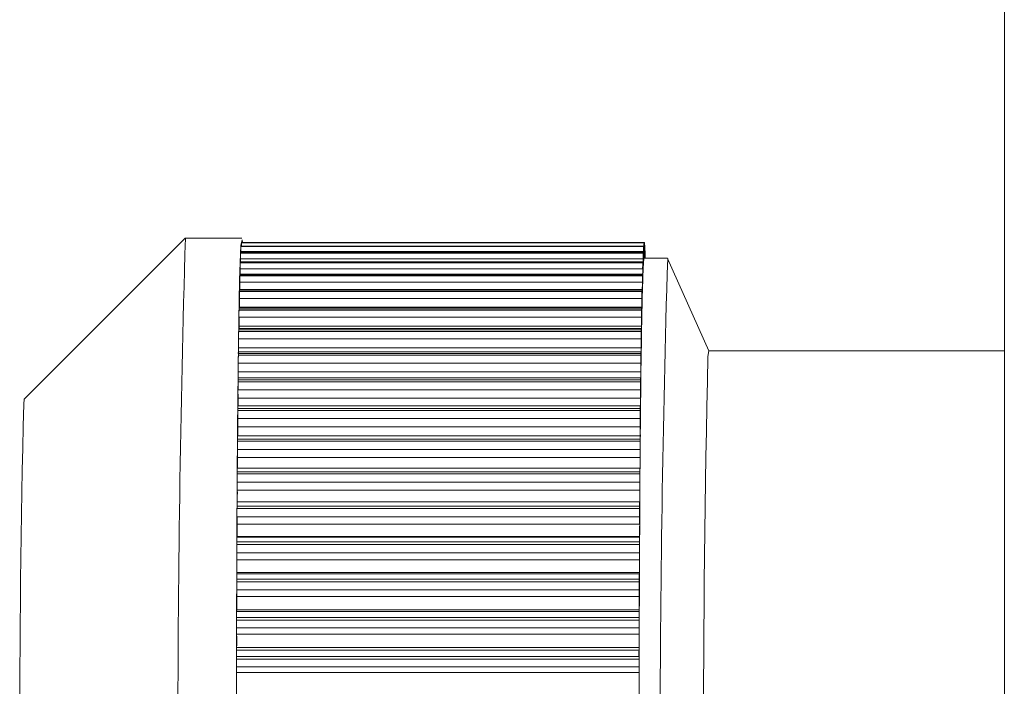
# Model space of a CAD drawing. Header units: millimetres. Extents: x -219 to 1361, y -849 to 661.
# Tile 8 of 73: x -143 to -130, y -766 to -758. Entities that reach past the tile are written whole.
import ezdxf

# ---------------------------------------------------------------- set-up
doc = ezdxf.new("R2010")
doc.units = ezdxf.units.MM

msp = doc.modelspace()

# ---------------------------------------------------------------- linework, layer by layer
at = {"color": 7, "linetype": 'Continuous', "lineweight": 15}
for p, q in [((-130.384, -705.156), (-130.384, -834.756)), ((-140.556, -760.706), (-142.556, -762.706)), ((-139.856, -760.706), (-140.556, -760.706)), ((-134.864, -760.803), (-139.864, -760.803)), ((-139.864, -760.804), (-139.864, -760.803)), ((-134.864, -760.804), (-139.864, -760.804)), ((-139.864, -760.808), (-134.865, -760.808)), ((-134.859, -760.762), (-139.859, -760.762)), ((-139.859, -760.762), (-139.859, -760.762)), ((-134.859, -760.762), (-139.859, -760.762)), ((-139.859, -760.764), (-134.859, -760.764)), ((-134.854, -760.758), (-139.854, -760.758)), ((-134.863, -760.936), (-134.863, -760.846)), ((-134.86, -760.821), (-134.861, -760.921)), ((-134.857, -760.907), (-134.858, -760.811)), ((-134.855, -760.809), (-134.856, -760.905)), ((-134.849, -760.792), (-134.853, -760.792)), ((-134.852, -760.915), (-134.853, -760.816)), ((-134.85, -760.836), (-134.851, -760.928)), ((-134.847, -760.956), (-134.848, -760.859)), ((-134.844, -760.864), (-134.848, -760.864)), ((-139.87, -760.961), (-139.87, -760.999)), ((-134.87, -760.961), (-139.87, -760.961)), ((-134.869, -760.882), (-139.869, -760.882)), ((-134.869, -760.884), (-139.869, -760.884)), ((-139.869, -760.891), (-134.87, -760.891)), ((-139.865, -760.872), (-139.865, -760.882)), ((-134.865, -760.872), (-139.865, -760.872)), ((-134.87, -760.961), (-134.871, -761.068)), ((-134.868, -761.004), (-134.868, -760.919)), ((-134.865, -760.872), (-134.866, -760.976)), ((-134.567, -760.956), (-134.856, -760.956)), ((-134.845, -760.901), (-134.845, -760.956)), ((-134.843, -760.956), (-134.843, -760.941)), ((-134.055, -762.106), (-134.566, -760.958)), ((-139.875, -761.088), (-139.875, -761.153)), ((-134.875, -761.088), (-139.875, -761.088)), ((-134.874, -760.999), (-139.874, -760.999)), ((-134.874, -761.003), (-139.874, -761.003)), ((-139.874, -761.013), (-134.875, -761.013)), ((-134.875, -761.088), (-134.876, -761.197)), ((-134.873, -761.109), (-134.873, -761.03)), ((-134.879, -761.153), (-139.879, -761.153)), ((-134.879, -761.159), (-139.879, -761.159)), ((-139.879, -761.172), (-134.88, -761.172)), ((-134.877, -761.252), (-134.878, -761.178)), ((-134.884, -761.353), (-139.884, -761.353)), ((-134.884, -761.343), (-139.883, -761.343)), ((-139.88, -761.253), (-139.88, -761.343)), ((-134.88, -761.253), (-139.88, -761.253)), ((-134.88, -761.253), (-134.881, -761.362)), ((-139.885, -761.453), (-139.885, -761.564)), ((-134.885, -761.453), (-139.885, -761.453)), ((-139.884, -761.367), (-134.885, -761.367)), ((-134.885, -761.453), (-134.885, -761.564)), ((-134.882, -761.43), (-134.883, -761.363)), ((-134.889, -761.581), (-139.889, -761.581)), ((-139.889, -761.598), (-134.889, -761.598)), ((-134.888, -761.568), (-139.888, -761.568)), ((-139.885, -761.564), (-139.885, -761.568)), ((-134.885, -761.564), (-139.885, -761.564)), ((-134.887, -761.643), (-134.888, -761.584)), ((-139.889, -761.688), (-139.889, -761.799)), ((-134.89, -761.688), (-139.889, -761.688)), ((-134.89, -761.688), (-134.89, -761.799)), ((-134.893, -761.827), (-139.892, -761.827)), ((-134.89, -761.799), (-139.889, -761.799)), ((-134.891, -761.89), (-134.892, -761.838)), ((-139.894, -761.957), (-139.894, -762.067)), ((-134.894, -761.957), (-139.894, -761.957)), ((-134.893, -761.844), (-139.893, -761.844)), ((-139.893, -761.863), (-134.894, -761.863)), ((-134.894, -761.957), (-134.894, -762.067)), ((-134.894, -762.067), (-139.894, -762.067)), ((-134.897, -762.117), (-139.897, -762.117)), ((-134.897, -762.139), (-139.897, -762.139)), ((-139.897, -762.16), (-134.898, -762.16)), ((-134.895, -762.17), (-134.896, -762.125)), ((-134.065, -762.174), (-134.056, -762.106)), ((-130.384, -762.106), (-134.056, -762.106)), ((-139.898, -762.257), (-139.898, -762.366)), ((-134.898, -762.257), (-139.898, -762.257)), ((-134.898, -762.257), (-134.898, -762.366)), ((-134.901, -762.438), (-139.9, -762.438)), ((-134.898, -762.366), (-139.898, -762.366)), ((-134.899, -762.479), (-134.9, -762.443)), ((-134.901, -762.465), (-139.901, -762.465)), ((-139.901, -762.488), (-134.902, -762.488)), ((-139.902, -762.587), (-139.901, -762.694)), ((-134.902, -762.587), (-139.902, -762.587)), ((-134.902, -762.694), (-139.901, -762.694)), ((-134.902, -762.587), (-134.902, -762.694)), ((-142.563, -762.765), (-142.556, -762.706)), ((-134.905, -762.819), (-139.905, -762.819)), ((-134.904, -762.786), (-139.904, -762.786)), ((-134.903, -762.817), (-134.904, -762.79)), ((-139.905, -762.844), (-134.905, -762.844)), ((-139.905, -762.945), (-139.905, -763.049)), ((-134.906, -762.945), (-139.905, -762.945)), ((-134.905, -763.049), (-139.905, -763.049)), ((-134.906, -762.945), (-134.905, -763.049)), ((-134.908, -763.161), (-139.907, -763.161)), ((-134.906, -763.182), (-134.907, -763.163)), ((-134.908, -763.2), (-139.908, -763.2)), ((-139.908, -763.227), (-134.909, -763.227)), ((-139.909, -763.329), (-139.908, -763.43)), ((-134.909, -763.329), (-139.909, -763.329)), ((-134.908, -763.43), (-139.908, -763.43)), ((-134.909, -763.329), (-134.908, -763.43)), ((-134.912, -763.605), (-139.911, -763.605)), ((-139.911, -763.633), (-134.912, -763.633)), ((-134.911, -763.56), (-139.91, -763.56)), ((-134.909, -763.571), (-134.911, -763.56)), ((-139.911, -763.736), (-139.911, -763.833)), ((-134.912, -763.736), (-139.911, -763.736)), ((-134.912, -763.736), (-134.911, -763.833)), ((-134.911, -763.833), (-139.911, -763.833)), ((-134.914, -764.031), (-139.914, -764.031)), ((-139.913, -763.979), (-134.913, -763.979)), ((-134.912, -763.981), (-134.913, -763.979)), ((-139.914, -764.061), (-134.914, -764.061)), ((-139.914, -764.164), (-139.913, -764.256)), ((-134.914, -764.164), (-139.914, -764.164)), ((-134.914, -764.164), (-134.914, -764.256)), ((-134.914, -764.256), (-139.913, -764.256)), ((-139.914, -764.411), (-139.915, -764.418)), ((-134.915, -764.411), (-139.914, -764.411)), ((-134.915, -764.411), (-134.916, -764.418)), ((-134.917, -764.476), (-139.916, -764.476)), ((-139.916, -764.508), (-134.917, -764.508)), ((-139.915, -764.418), (-134.916, -764.418)), ((-139.916, -764.61), (-139.916, -764.697)), ((-134.917, -764.61), (-139.916, -764.61)), ((-134.917, -764.61), (-134.916, -764.697)), ((-134.916, -764.697), (-139.916, -764.697)), ((-139.916, -764.858), (-139.917, -764.873)), ((-139.917, -764.873), (-134.918, -764.873)), ((-134.917, -764.858), (-139.916, -764.858)), ((-134.917, -764.858), (-134.918, -764.873)), ((-134.919, -764.938), (-139.918, -764.938)), ((-139.918, -764.97), (-134.919, -764.97)), ((-139.918, -765.071), (-139.917, -765.153)), ((-134.918, -765.071), (-139.918, -765.071)), ((-134.918, -765.071), (-134.918, -765.153)), ((-134.918, -765.153), (-139.917, -765.153)), ((-139.918, -765.318), (-139.919, -765.342)), ((-139.919, -765.342), (-134.919, -765.342)), ((-134.918, -765.318), (-139.918, -765.318)), ((-134.918, -765.318), (-134.919, -765.342)), ((-134.92, -765.413), (-139.92, -765.413)), ((-139.92, -765.446), (-134.92, -765.446)), ((-139.92, -765.545), (-139.919, -765.621)), ((-134.92, -765.545), (-139.92, -765.545)), ((-134.919, -765.621), (-139.919, -765.621)), ((-134.92, -765.545), (-134.919, -765.621)), ((-139.919, -765.789), (-139.92, -765.822)), ((-139.92, -765.822), (-134.921, -765.822)), ((-134.919, -765.789), (-139.919, -765.789)), ((-134.919, -765.789), (-134.921, -765.822)), ((-134.921, -765.898), (-139.921, -765.898)), ((-139.921, -765.932), (-134.921, -765.932)), ((-134.921, -765.898), (-134.921, -765.932)), ((-139.921, -766.029), (-139.92, -766.098)), ((-134.921, -766.029), (-139.921, -766.029)), ((-134.92, -766.098), (-139.92, -766.098)), ((-134.921, -766.029), (-134.92, -766.098))]:
    msp.add_line(p, q, dxfattribs=at)
at = {"color": 8, "linetype": 'Continuous', "lineweight": 15}
for p, q in [((-134.86, -760.821), (-134.863, -760.821)), ((-134.855, -760.809), (-134.858, -760.809)), ((-134.85, -760.836), (-134.853, -760.836)), ((-134.866, -760.976), (-134.868, -760.976)), ((-134.861, -760.921), (-134.863, -760.921)), ((-134.856, -760.905), (-134.857, -760.905)), ((-134.851, -760.928), (-134.852, -760.928)), ((-134.845, -760.901), (-134.848, -760.901)), ((-134.871, -761.068), (-134.873, -761.068)), ((-134.876, -761.197), (-134.878, -761.197)), ((-134.881, -761.362), (-134.883, -761.362))]:
    msp.add_line(p, q, dxfattribs=at)
at = {"color": 7, "linetype": 'Continuous', "lineweight": 15, "flags": 128}
for points in [[(-139.867, -760.793), (-139.851, -760.725), (-139.847, -760.758)], [(-139.847, -773.45), (-139.861, -773.487), (-139.877, -773.184), (-139.891, -772.528), (-139.904, -771.556), (-139.914, -770.326), (-139.92, -768.909), (-139.923, -767.387), (-139.921, -765.849), (-139.916, -764.384), (-139.908, -763.076), (-139.896, -762.004), (-139.882, -761.227), (-139.867, -760.793)], [(-134.863, -760.846), (-134.863, -760.835), (-134.863, -760.826), (-134.863, -760.818), (-134.864, -760.812), (-134.864, -760.807), (-134.864, -760.804), (-134.864, -760.803), (-134.864, -760.804)], [(-134.849, -760.792), (-134.849, -760.792), (-134.849, -760.793), (-134.849, -760.796), (-134.849, -760.801), (-134.85, -760.808), (-134.85, -760.816), (-134.85, -760.825), (-134.85, -760.836)], [(-134.844, -760.865), (-134.844, -760.864), (-134.844, -760.864), (-134.844, -760.866), (-134.844, -760.87), (-134.844, -760.875), (-134.845, -760.883), (-134.845, -760.891), (-134.845, -760.901)], [(-139.869, -760.884), (-139.869, -760.882), (-139.869, -760.882)], [(-134.868, -760.919), (-134.868, -760.909), (-134.869, -760.9), (-134.869, -760.893), (-134.869, -760.888), (-134.869, -760.884), (-134.869, -760.882), (-134.869, -760.882), (-134.869, -760.884)], [(-134.862, -760.979), (-134.862, -760.979), (-134.862, -760.978), (-134.862, -760.974), (-134.862, -760.97), (-134.862, -760.963), (-134.862, -760.956), (-134.862, -760.947), (-134.863, -760.936)], [(-134.873, -761.03), (-134.873, -761.021), (-134.874, -761.013), (-134.874, -761.007), (-134.874, -761.002), (-134.874, -761), (-134.874, -760.999), (-134.874, -761), (-134.874, -761.003)], [(-134.872, -761.137), (-134.872, -761.139), (-134.872, -761.14), (-134.872, -761.139), (-134.872, -761.136), (-134.872, -761.132), (-134.872, -761.126), (-134.872, -761.118), (-134.873, -761.109)], [(-134.868, -761.004), (-134.867, -761.014), (-134.867, -761.022), (-134.867, -761.029), (-134.867, -761.034), (-134.867, -761.038), (-134.867, -761.04), (-134.867, -761.04), (-134.867, -761.039)], [(-134.878, -761.178), (-134.878, -761.17), (-134.879, -761.163), (-134.879, -761.158), (-134.879, -761.155), (-134.879, -761.153), (-134.879, -761.153), (-134.879, -761.156), (-134.879, -761.159)], [(-139.884, -761.367), (-139.884, -761.365), (-139.884, -761.363), (-139.884, -761.362), (-139.884, -761.36), (-139.884, -761.358), (-139.884, -761.356), (-139.884, -761.354), (-139.884, -761.353)], [(-134.885, -761.367), (-134.884, -761.365), (-134.884, -761.363), (-134.884, -761.362), (-134.884, -761.36), (-134.884, -761.358), (-134.884, -761.356), (-134.884, -761.354), (-134.884, -761.353)], [(-134.883, -761.363), (-134.883, -761.356), (-134.883, -761.35), (-134.883, -761.346), (-134.884, -761.344), (-134.884, -761.343), (-134.884, -761.345), (-134.884, -761.348), (-134.884, -761.353)], [(-134.876, -761.272), (-134.877, -761.275), (-134.877, -761.277), (-134.877, -761.277), (-134.877, -761.275), (-134.877, -761.271), (-134.877, -761.266), (-134.877, -761.26), (-134.877, -761.252)], [(-134.881, -761.442), (-134.881, -761.447), (-134.881, -761.449), (-134.882, -761.45), (-134.882, -761.449), (-134.882, -761.447), (-134.882, -761.443), (-134.882, -761.437), (-134.882, -761.43)], [(-139.889, -761.598), (-139.889, -761.596), (-139.889, -761.594), (-139.889, -761.592), (-139.889, -761.59), (-139.889, -761.588), (-139.889, -761.585), (-139.889, -761.583), (-139.889, -761.581)], [(-134.888, -761.584), (-134.888, -761.577), (-134.888, -761.573), (-134.888, -761.569), (-134.888, -761.568), (-134.888, -761.569), (-134.889, -761.571), (-134.889, -761.575), (-134.889, -761.581)], [(-134.889, -761.598), (-134.889, -761.596), (-134.889, -761.594), (-134.889, -761.592), (-134.889, -761.59), (-134.889, -761.588), (-134.889, -761.585), (-134.889, -761.583), (-134.889, -761.581)], [(-134.886, -761.648), (-134.886, -761.653), (-134.886, -761.657), (-134.886, -761.659), (-134.886, -761.659), (-134.886, -761.658), (-134.887, -761.654), (-134.887, -761.65), (-134.887, -761.643)], [(-139.889, -761.799), (-139.889, -761.825), (-139.889, -761.827)], [(-134.892, -761.838), (-134.892, -761.833), (-134.892, -761.829), (-134.893, -761.827), (-134.893, -761.827), (-134.893, -761.828), (-134.893, -761.832), (-134.893, -761.837), (-134.893, -761.844)], [(-139.893, -761.863), (-139.893, -761.861), (-139.893, -761.858), (-139.893, -761.856), (-139.893, -761.853), (-139.893, -761.851), (-139.893, -761.849), (-139.893, -761.846), (-139.893, -761.844)], [(-134.894, -761.863), (-134.894, -761.861), (-134.893, -761.858), (-134.893, -761.856), (-134.893, -761.853), (-134.893, -761.851), (-134.893, -761.849), (-134.893, -761.846), (-134.893, -761.844)], [(-134.89, -761.887), (-134.89, -761.893), (-134.89, -761.898), (-134.89, -761.901), (-134.891, -761.902), (-134.891, -761.902), (-134.891, -761.9), (-134.891, -761.896), (-134.891, -761.89)], [(-139.894, -762.067), (-139.894, -762.093), (-139.894, -762.117)], [(-134.896, -762.125), (-134.897, -762.121), (-134.897, -762.118), (-134.897, -762.117), (-134.897, -762.118), (-134.897, -762.121), (-134.897, -762.125), (-134.897, -762.131), (-134.897, -762.139)], [(-134.894, -762.158), (-134.894, -762.165), (-134.895, -762.171), (-134.895, -762.175), (-134.895, -762.177), (-134.895, -762.178), (-134.895, -762.177), (-134.895, -762.174), (-134.895, -762.17)], [(-134.9, -762.443), (-134.9, -762.44), (-134.901, -762.438), (-134.901, -762.438), (-134.901, -762.44), (-134.901, -762.444), (-134.901, -762.449), (-134.901, -762.456), (-134.901, -762.465)], [(-134.898, -762.46), (-134.898, -762.468), (-134.898, -762.475), (-134.899, -762.48), (-134.899, -762.483), (-134.899, -762.485), (-134.899, -762.484), (-134.899, -762.483), (-134.899, -762.479)], [(-134.904, -762.79), (-134.904, -762.787), (-134.904, -762.786), (-134.904, -762.788), (-134.905, -762.791), (-134.905, -762.795), (-134.905, -762.802), (-134.905, -762.81), (-134.905, -762.819)], [(-134.902, -762.791), (-134.902, -762.8), (-134.902, -762.807), (-134.902, -762.813), (-134.902, -762.817), (-134.903, -762.82), (-134.903, -762.821), (-134.903, -762.82), (-134.903, -762.817)], [(-134.907, -763.163), (-134.908, -763.161), (-134.908, -763.162), (-134.908, -763.164), (-134.908, -763.168), (-134.908, -763.174), (-134.908, -763.181), (-134.908, -763.19), (-134.908, -763.2)], [(-134.905, -763.148), (-134.905, -763.157), (-134.906, -763.166), (-134.906, -763.172), (-134.906, -763.178), (-134.906, -763.181), (-134.906, -763.183), (-134.906, -763.183), (-134.906, -763.182)], [(-134.908, -763.529), (-134.909, -763.54), (-134.909, -763.549), (-134.909, -763.556), (-134.909, -763.562), (-134.909, -763.567), (-134.909, -763.57), (-134.909, -763.571), (-134.909, -763.571)], [(-139.911, -763.633), (-139.911, -763.63), (-139.911, -763.626), (-139.911, -763.622), (-139.911, -763.619), (-139.911, -763.615), (-139.911, -763.612), (-139.911, -763.608), (-139.911, -763.605)], [(-134.911, -763.56), (-134.911, -763.56), (-134.911, -763.561), (-134.911, -763.564), (-134.911, -763.569), (-134.911, -763.576), (-134.911, -763.584), (-134.911, -763.594), (-134.912, -763.605)], [(-134.912, -763.633), (-134.912, -763.63), (-134.912, -763.626), (-134.912, -763.622), (-134.912, -763.619), (-134.912, -763.615), (-134.912, -763.612), (-134.912, -763.608), (-134.912, -763.605)], [(-139.916, -764.508), (-139.916, -764.504), (-139.916, -764.5), (-139.916, -764.496), (-139.916, -764.492), (-139.916, -764.488), (-139.916, -764.484), (-139.916, -764.48), (-139.916, -764.476)], [(-134.917, -764.508), (-134.917, -764.504), (-134.917, -764.5), (-134.917, -764.496), (-134.917, -764.492), (-134.917, -764.488), (-134.917, -764.484), (-134.917, -764.48), (-134.917, -764.476)], [(-139.918, -764.97), (-139.918, -764.966), (-139.918, -764.962), (-139.918, -764.958), (-139.918, -764.954), (-139.918, -764.95), (-139.918, -764.946), (-139.918, -764.942), (-139.918, -764.938)], [(-134.919, -764.97), (-134.919, -764.966), (-134.919, -764.962), (-134.919, -764.958), (-134.919, -764.954), (-134.919, -764.95), (-134.919, -764.946), (-134.919, -764.942), (-134.919, -764.938)], [(-134.919, -765.716), (-134.919, -765.658), (-134.918, -765.599), (-134.918, -765.541), (-134.918, -765.482), (-134.918, -765.424), (-134.918, -765.366), (-134.918, -765.308), (-134.917, -765.251)], [(-134.92, -766.191), (-134.92, -766.131), (-134.92, -766.071), (-134.919, -766.012), (-134.919, -765.953), (-134.919, -765.893), (-134.919, -765.834), (-134.919, -765.775), (-134.919, -765.716)], [(-134.92, -766.671), (-134.92, -766.61), (-134.92, -766.55), (-134.92, -766.49), (-134.92, -766.43), (-134.92, -766.37), (-134.92, -766.31), (-134.92, -766.25), (-134.92, -766.191)]]:
    msp.add_lwpolyline(points, dxfattribs=at)
at = {"color": 7, "linetype": 'Continuous', "lineweight": 15}
for centre, radius, start, end in [((76.782, -767.106), 217.431, 178.31328, 181.68672), ((-138.006, -760.865), 1.859, 178.2532, 180.2279), ((-138.903, -760.884), 0.964, 175.2072, 175.4631), ((-139.134, -760.798), 0.726, 177.3083, 180.4063), ((-139.808, -760.774), 0.0525, 166.5713, 168.3711), ((-139.822, -760.763), 0.0318, 172.3356, 178.6999), ((-134.634, -760.825), 0.231, 174.801, 175.8693), ((-133.006, -760.865), 1.859, 178.2532, 180.2279), ((-133.568, -760.813), 1.292, 177.8266, 180.3775), ((-135.598, -760.801), 0.74, 359.1953, 3.0067), ((-134.808, -760.774), 0.0525, 166.5713, 168.3711), ((-134.024, -760.799), 0.831, 177.1916, 180.6854), ((-134.86, -760.761), 0.00656, 12.3311, 22.72), ((-136.035, -760.807), 1.182, 359.5665, 2.2885), ((-135.475, -760.854), 0.629, 5.2686, 5.612), ((-136.579, -760.851), 1.732, 359.7419, 1.8209), ((-137.296, -760.955), 2.574, 178.568, 180.131), ((-138.261, -760.969), 1.61, 176.9775, 177.2238), ((-133.261, -760.969), 1.61, 176.9775, 177.2238), ((-132.296, -760.955), 2.574, 178.568, 180.131), ((-136.916, -760.981), 2.05, 358.3866, 0.161), ((-133.725, -761.103), 1.144, 173.7383, 176.7765), ((-136.293, -760.929), 1.433, 357.9975, 0.2885), ((-134.805, -760.979), 0.0567, 155.6293, 179.2253), ((-135.807, -760.914), 0.951, 357.454, 0.5071), ((-133.998, -760.916), 0.86, 179.4097, 182.7006), ((-131.029, -760.9), 3.824, 180.2322, 180.8405), ((-137.861, -760.909), 3.01, 359.1131, 359.6531), ((-134.379, -760.843), 0.466, 182.717, 183.5104), ((-137.276, -760.935), 2.433, 359.8551, 1.4807), ((67.385, -767.106), 202.044, 178.25619, 181.74381), ((-136.634, -761.082), 3.241, 178.7779, 180.1194), ((-139.863, -761.002), 0.0113, 165.8199, 185.6018), ((-138.534, -761.056), 1.341, 177.7495, 178.1597), ((-131.616, -761.124), 3.261, 177.8702, 178.0389), ((-131.635, -761.082), 3.241, 178.7779, 180.1194), ((-130.023, -761.333), 4.853, 176.5234, 177.6805), ((-137.573, -761.073), 2.702, 358.643, 0.1141), ((-135.815, -761.246), 4.065, 178.9546, 180.0989), ((-139.845, -761.158), 0.0345, 171.4307, 181.9552), ((-138.538, -761.203), 1.342, 178.1544, 178.6712), ((-130.632, -761.283), 4.249, 178.3312, 178.4944), ((-130.815, -761.246), 4.065, 178.9546, 180.0989), ((-121.981, -761.67), 12.902, 177.6346, 178.233), ((-138.367, -761.202), 3.492, 358.8498, 0.0774), ((-139.828, -761.35), 0.0557, 172.4839, 182.1372), ((-108.681, -762.083), 26.208, 178.2253, 178.5985), ((-134.985, -761.444), 4.9, 179.1002, 180.1046), ((-88.17, -762.585), 46.725, 178.5991, 178.8513), ((-129.985, -761.444), 4.9, 179.1002, 180.1046), ((-139.12, -761.369), 4.24, 359.006, 0.0847), ((-139.771, -761.579), 0.118, 174.5725, 180.8961), ((-134.295, -761.676), 5.595, 179.207, 180.1299), ((-129.156, -761.677), 5.733, 179.2134, 180.114), ((-140.087, -761.571), 5.202, 359.1509, 0.0792), ((-64.137, -763.066), 70.763, 178.85208, 179.04579), ((-139.736, -761.841), 0.157, 174.8944, 181.178), ((-141.011, -761.809), 6.122, 359.2677, 0.094), ((-133.333, -761.941), 6.561, 179.3174, 180.1362), ((-128.333, -761.941), 6.561, 179.3174, 180.1362), ((-29.965, -763.642), 104.939, 179.04194, 179.19013), ((-141.349, -762.083), 6.456, 359.3324, 0.146), ((-132.705, -762.236), 7.193, 179.3938, 180.1654), ((-139.647, -762.136), 0.251, 175.7846, 180.763), ((-145.048, -762.083), 5.151, 359.1446, 359.3833), ((-129.747, -762.216), 5.151, 179.1446, 179.3833), ((17.369, -764.301), 152.279, 179.19368, 179.30726), ((-127.706, -762.236), 7.193, 179.3938, 180.1654), ((72.908, -766.961), 207.028, 178.67502, 181.42409), ((-139.558, -762.46), 0.343, 176.2275, 180.7242), ((-149.007, -762.384), 9.109, 359.661, 0.1135), ((-142.019, -762.387), 7.121, 359.412, 0.1726), ((-132.144, -762.56), 7.757, 179.4655, 180.1994), ((-134.265, -762.539), 5.636, 179.2431, 179.4813), ((57.01, -764.763), 191.922, 179.31263, 179.41131), ((-117.668, -762.668), 17.234, 179.3233, 179.4011), ((-127.145, -762.56), 7.757, 179.4655, 180.1994), ((-148.15, -762.721), 8.249, 359.545, 0.1872), ((-142.847, -762.721), 7.945, 359.4966, 0.1947), ((36.237, -766.991), 178.85, 178.64628, 181.44652), ((-139.584, -762.81), 0.321, 175.7347, 181.5325), ((-150.569, -762.728), 10.664, 359.3759, 359.512), ((91.67, -765.129), 226.584, 179.40863, 179.49894), ((-131.126, -762.868), 3.78, 179.2519, 179.6359), ((-131.477, -762.912), 8.428, 179.5379, 180.2259), ((-126.478, -762.912), 8.428, 179.5379, 180.2259), ((-147.302, -763.084), 7.398, 359.3993, 0.2644), ((-143.169, -763.084), 8.263, 359.5546, 0.2373), ((-139.407, -763.191), 0.501, 176.5689, 180.9702), ((154.77, -765.692), 289.686, 179.49682, 179.57229), ((-131.304, -763.289), 8.605, 179.5881, 180.2703), ((-151.217, -763.123), 11.309, 359.474, 359.6111), ((-129.836, -763.254), 5.073, 179.3897, 179.6953), ((-126.447, -763.288), 8.462, 179.5823, 180.276), ((-146.4, -763.471), 6.492, 359.2203, 0.365), ((-143.616, -763.471), 8.708, 359.6168, 0.2717), ((196.664, -766.015), 331.582, 179.57055, 179.64027), ((-131.225, -763.688), 8.686, 179.6392, 180.3194), ((-139.229, -763.595), 0.683, 176.9939, 180.7617), ((-126.146, -763.688), 8.766, 179.6382, 180.3121), ((-144.717, -763.883), 4.807, 358.8507, 0.595), ((-143.774, -763.881), 8.863, 359.6641, 0.3103), ((-139.033, -764.021), 0.881, 177.2802, 180.6335), ((-150.008, -763.988), 10.094, 359.5879, 359.7584), ((262.281, -766.432), 397.2, 179.63958, 179.70062), ((-134.033, -764.021), 0.881, 177.2802, 180.6335), ((-124.82, -764.104), 10.094, 179.5879, 179.7584), ((-135.709, -763.942), 0.797, 357.1759, 0.6546), ((-131.169, -764.109), 8.746, 179.6873, 180.3624), ((-126.358, -764.109), 8.557, 179.6798, 180.3699), ((-144.391, -764.31), 4.478, 358.7084, 0.6908), ((-143.638, -764.311), 8.725, 359.7066, 0.3618), ((304.764, -766.653), 439.684, 179.70071, 179.75807), ((-136.198, -764.363), 1.285, 357.8643, 0.3241), ((-131.218, -764.547), 8.699, 179.7378, 180.4123), ((-138.554, -764.468), 1.362, 177.8942, 180.352), ((-133.54, -764.468), 1.376, 177.9142, 180.3466), ((-126.588, -764.548), 8.329, 179.7228, 180.4273), ((-144.99, -764.756), 5.075, 358.8518, 0.6642), ((-143.372, -764.759), 8.456, 359.7506, 0.4218), ((-137.946, -764.931), 1.972, 178.3138, 180.2), ((-132.947, -764.931), 1.972, 178.3138, 180.2), ((296.396, -766.65), 431.315, 179.75371, 179.81406), ((-136.754, -764.802), 1.839, 358.2713, 0.1866), ((-131.901, -765.004), 8.017, 179.7612, 180.4837), ((-126.653, -765.004), 8.265, 179.7679, 180.4686), ((-145.588, -765.217), 5.671, 358.9746, 0.6428), ((-143.144, -765.221), 8.226, 359.7955, 0.4755), ((-137.478, -765.255), 2.56, 358.587, 0.097), ((-137.235, -765.407), 2.685, 178.611, 180.1263), ((-132.263, -765.407), 2.657, 178.6031, 180.1341), ((-152.453, -765.393), 12.534, 359.7566, 359.9079), ((-132.166, -765.472), 7.754, 179.8057, 180.5386), ((-122.96, -765.464), 11.96, 179.753, 179.9115), ((-127.166, -765.472), 7.754, 179.8057, 180.5386), ((-146.091, -765.69), 6.173, 359.0777, 0.644), ((-142.338, -765.692), 7.42, 359.8136, 0.5523), ((-138.074, -765.722), 3.155, 358.7756, 0.1028), ((-136.57, -765.892), 3.351, 178.8044, 180.1152), ((-131.571, -765.892), 3.351, 178.8044, 180.1152), ((-128.524, -765.938), 11.397, 179.8013, 179.9706), ((-132.761, -765.953), 7.16, 179.834, 180.6076), ((-127.761, -765.953), 7.16, 179.834, 180.6076), ((-146.434, -766.173), 6.514, 359.1572, 0.6634), ((-141.964, -766.173), 7.045, 359.8556, 0.6124), ((-138.99, -766.196), 4.07, 358.9746, 0.0756)]:
    msp.add_arc(centre, radius, start, end, dxfattribs=at)

doc.saveas('drawing.dxf')
